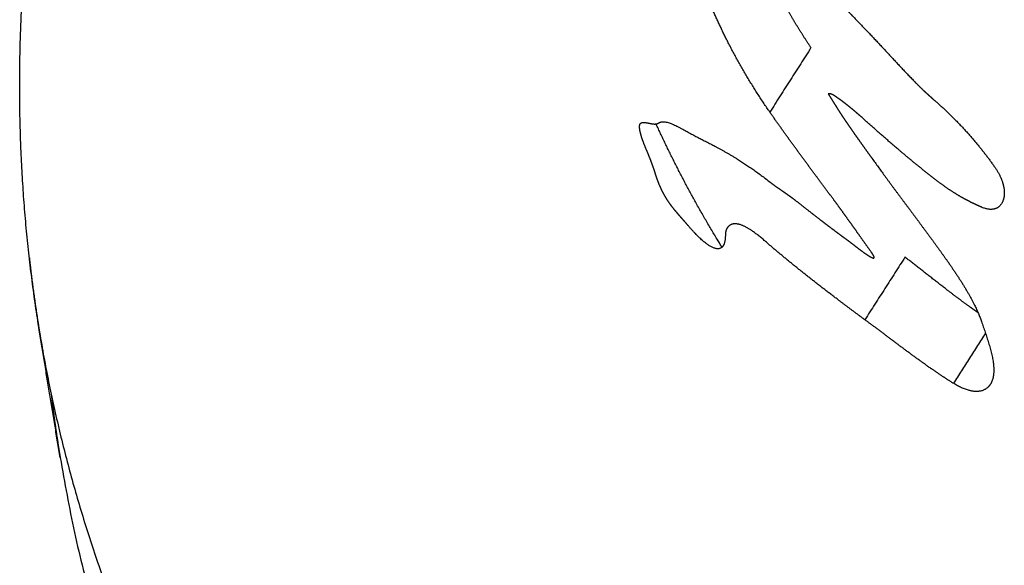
# Model space of a CAD drawing. Header units: millimetres. Extents: x 364 to 1163, y -230 to 1292.
# Tile 10 of 39: x 1050.894 to 1051.319, y -196.477 to -196.241. Entities that reach past the tile are written whole.
import ezdxf

# ---------------------------------------------------------------- set-up
doc = ezdxf.new("R2010")
doc.units = ezdxf.units.MM
doc.layers.add('Make2D$Visible$Curves', color=7, linetype='Continuous', true_color=0x000000)
doc.layers.add('Make2D$Visible$Tangents', color=7, linetype='Continuous', true_color=0x000000)

msp = doc.modelspace()

# ---------------------------------------------------------------- linework, layer by layer
at = {"layer": 'Make2D$Visible$Curves', "color": 18, "lineweight": -3, "true_color": 0x000000}
for points, weights, knots in [([(1050.90287, -196.37647), (1050.89546, -196.33147), (1050.89276, -196.28538), (1050.89664, -196.20105), (1050.90155, -196.16299), (1050.9097, -196.12495), (1050.91187, -196.11487), (1050.91426, -196.10479), (1050.92163, -196.07637), (1050.92714, -196.05807), (1050.93741, -196.02811), (1050.94174, -196.01639), (1050.95282, -195.98851), (1050.95983, -195.97239), (1050.98646, -195.91623), (1051.00902, -195.87699), (1051.03485, -195.83911)], [3727.26542228, 3727.46255208, 3727.66151107, 3728.01857219, 3728.1771807, 3728.3328214, 3728.37409555, 3728.41518769, 3728.53067933, 3728.60458482, 3728.72485394, 3728.77168344, 3728.88275076, 3728.9466098, 3729.16797066, 3729.32060119, 3729.46652587], [0, 0, 0, 0, 0.973718, 0.973718, 1.762852, 1.762852, 1.762852, 1.971992, 1.971992, 2.353587, 2.353587, 2.59999, 2.59999, 2.942908, 2.942908, 3.80468, 3.80468, 3.80468, 3.80468]), ([(1051.21667, -196.19547), (1051.22612, -196.209), (1051.23659, -196.22144), (1051.25294, -196.2391), (1051.25854, -196.24476), (1051.26963, -196.25657), (1051.27514, -196.26264), (1051.28083, -196.26846)], [3722.87997692, 3722.88193227, 3722.86773358, 3722.84204744, 3722.83167592, 3722.81956396, 3722.81678339, 3722.81165688], [0, 0, 0, 0, 0.2871235, 0.2871235, 0.4306852, 0.4306852, 0.574247, 0.574247, 0.574247, 0.574247]), ([(1051.23566, -196.25334), (1051.23312, -196.24954), (1051.23065, -196.24566), (1051.22829, -196.24174), (1051.22597, -196.23789), (1051.22375, -196.23398), (1051.22166, -196.23006), (1051.21961, -196.22622), (1051.21768, -196.22235), (1051.21588, -196.21854), (1051.21409, -196.21472), (1051.21243, -196.21093), (1051.21092, -196.20722)], [3723.76501748, 3723.76667668, 3723.76702101, 3723.76581371, 3723.76462861, 3723.76193716, 3723.75761121, 3723.75336145, 3723.74750989, 3723.74008893, 3723.73266885, 3723.72364307, 3723.71320167], [-0.3128329, -0.3128329, -0.3128329, -0.3128329, -0.2328494, -0.2328494, -0.2328494, -0.1543133, -0.1543133, -0.1543133, -0.0771505, -0.0771505, -0.0771505, 0, 0, 0, 0]), ([(1051.28083, -196.26846), (1051.28207, -196.26971), (1051.28332, -196.27094), (1051.28458, -196.27212), (1051.28522, -196.27272), (1051.28586, -196.2733), (1051.2865, -196.27388), (1051.28715, -196.27446), (1051.28779, -196.27503), (1051.28844, -196.27559)], [3722.81165688, 3722.81052895, 3722.80899809, 3722.80712931, 3722.8061885, 3722.80516086, 3722.80405138, 3722.80294005, 3722.80174615, 3722.80047267], [0, 0, 0, 0, 0.03105189, 0.03105189, 0.03105189, 0.0466764, 0.0466764, 0.0466764, 0.06232692, 0.06232692, 0.06232692, 0.06232692]), ([(1051.2488, -196.2762), (1051.24799, -196.27562), (1051.24718, -196.27503), (1051.24639, -196.27449), (1051.24559, -196.27395), (1051.24478, -196.27346), (1051.24414, -196.27329), (1051.24374, -196.27318), (1051.2434, -196.27321), (1051.24311, -196.27329)], [3723.20404499, 3723.20802939, 3723.21202153, 3723.21631814, 3723.22066197, 3723.22552795, 3723.2313345, 3723.23505402, 3723.23913811, 3723.24321135], [0, 0, 0, 0, 0.02190731, 0.02190731, 0.02190731, 0.04434988, 0.04434988, 0.04434988, 0.0586337, 0.0586337, 0.0586337, 0.0586337]), ([(1051.24311, -196.27329), (1051.24372, -196.27426), (1051.24433, -196.27523), (1051.24494, -196.2762), (1051.24555, -196.27717), (1051.24616, -196.27814), (1051.24677, -196.27911), (1051.248, -196.28105), (1051.24925, -196.28298), (1051.25055, -196.2849)], [3723.24321135, 3723.24456655, 3723.24599314, 3723.24743288, 3723.24887257, 3723.2503255, 3723.25173452, 3723.25455343, 3723.25719745, 3723.25921269], [-0.08152088, -0.08152088, -0.08152088, -0.08152088, -0.06114787, -0.06114787, -0.06114787, -0.0407758, -0.0407758, -0.0407758, 0, 0, 0, 0]), ([(1051.25704, -196.28292), (1051.25605, -196.28204), (1051.25508, -196.28121), (1051.25411, -196.28039), (1051.25321, -196.27964), (1051.25232, -196.27891), (1051.25143, -196.27821), (1051.25054, -196.2775), (1051.24966, -196.27682), (1051.2488, -196.2762)], [3723.1715571, 3723.17461798, 3723.17804295, 3723.18161651, 3723.1849159, 3723.18839462, 3723.19209414, 3723.1958151, 3723.19976327, 3723.20404499], [0, 0, 0, 0, 0.02523116, 0.02523116, 0.02523116, 0.04852335, 0.04852335, 0.04852335, 0.07196146, 0.07196146, 0.07196146, 0.07196146]), ([(1051.24547, -196.31893), (1051.24314, -196.3158), (1051.24081, -196.31267), (1051.23848, -196.30954), (1051.23499, -196.30484), (1051.23151, -196.30014), (1051.22808, -196.29541), (1051.22464, -196.29068), (1051.22124, -196.28592), (1051.2179, -196.28112)], [3723.61120432, 3723.61140864, 3723.61203385, 3723.61292508, 3723.61426305, 3723.61620051, 3723.6182296, 3723.62025916, 3723.62238267, 3723.62408872], [0, 0, 0, 0, 0.0681134, 0.0681134, 0.0681134, 0.1703653, 0.1703653, 0.1703653, 0.2726422, 0.2726422, 0.2726422, 0.2726422]), ([(1051.29096, -196.31144), (1051.28796, -196.30917), (1051.28497, -196.30683), (1051.28201, -196.30443), (1051.27905, -196.30204), (1051.27611, -196.29958), (1051.27319, -196.29709), (1051.26772, -196.29244), (1051.26234, -196.28767), (1051.25704, -196.28292)], [3723.07356452, 3723.08249118, 3723.09117109, 3723.09963575, 3723.1080998, 3723.11635176, 3723.12455742, 3723.13992052, 3723.1552284, 3723.1715571], [0, 0, 0, 0, 0.0727418, 0.0727418, 0.0727418, 0.1454744, 0.1454744, 0.1454744, 0.2816528, 0.2816528, 0.2816528, 0.2816528]), ([(1051.16472, -196.29754), (1051.16399, -196.29586), (1051.16332, -196.29416), (1051.1628, -196.29261), (1051.16242, -196.29148), (1051.16212, -196.29041), (1051.16193, -196.28949), (1051.16174, -196.28857), (1051.16167, -196.2878), (1051.1617, -196.28722), (1051.16174, -196.28667), (1051.16187, -196.28629), (1051.16208, -196.28604), (1051.16221, -196.28588), (1051.16236, -196.28578), (1051.16254, -196.28573)], [3724.66524245, 3724.66338702, 3724.66029412, 3724.65547317, 3724.65198128, 3724.64747828, 3724.64212053, 3724.63674288, 3724.63035955, 3724.62360351, 3724.61721088, 3724.61035768, 3724.60349902, 3724.59913652, 3724.59473102, 3724.59034725], [0, 0, 0, 0, 0.0327162, 0.0327162, 0.0327162, 0.0564247, 0.0564247, 0.0564247, 0.080257, 0.080257, 0.080257, 0.1027181, 0.1027181, 0.1027181, 0.1169348, 0.1169348, 0.1169348, 0.1169348]), ([(1051.16254, -196.28573), (1051.16355, -196.2854), (1051.1649, -196.28575), (1051.16622, -196.28601), (1051.16688, -196.28614), (1051.16753, -196.28626), (1051.16815, -196.28627), (1051.16876, -196.28628), (1051.16934, -196.28618), (1051.16981, -196.28586)], [3724.59034725, 3724.56556844, 3724.54107859, 3724.5167526, 3724.50465179, 3724.49253743, 3724.48035503, 3724.46807922, 3724.45567623, 3724.44332993], [0, 0, 0, 0, 0.0804415, 0.0804415, 0.0804415, 0.1203638, 0.1203638, 0.1203638, 0.1606636, 0.1606636, 0.1606636, 0.1606636]), ([(1051.19725, -196.33939), (1051.19669, -196.33847), (1051.19613, -196.33756), (1051.18558, -196.3202), (1051.17666, -196.30338), (1051.16882, -196.28622)], [3725.53266564, 3725.53729737, 3725.54193704, 3725.63002626, 3725.7154001, 3725.80245285], [-11.5446472, -11.5446472, -11.5446472, -11.5446472, -11.5211452, -11.5211452, -11.0991938, -11.0991938, -11.0991938, -11.0991938]), ([(1051.25055, -196.2849), (1051.25148, -196.28626), (1051.25241, -196.28761), (1051.25336, -196.28896), (1051.25477, -196.29099), (1051.25621, -196.29301), (1051.25765, -196.29502), (1051.25909, -196.29704), (1051.26053, -196.29905), (1051.26198, -196.30105)], [3723.25921269, 3723.26058701, 3723.26185132, 3723.26304892, 3723.26484631, 3723.26649395, 3723.26813621, 3723.26977858, 3723.27141562, 3723.2731882], [-0.1155456, -0.1155456, -0.1155456, -0.1155456, -0.0866711, -0.0866711, -0.0866711, -0.0433369, -0.0433369, -0.0433369, 0, 0, 0, 0]), ([(1051.16847, -196.30755), (1051.16824, -196.30677), (1051.16797, -196.30597), (1051.16769, -196.30515), (1051.16741, -196.30433), (1051.1671, -196.30349), (1051.16678, -196.30264), (1051.16616, -196.30098), (1051.16546, -196.29926), (1051.16472, -196.29754)], [3724.68870053, 3724.68571464, 3724.68298904, 3724.68051993, 3724.6780516, 3724.67583194, 3724.67386429, 3724.67001989, 3724.66710167, 3724.66524245], [0, 0, 0, 0, 0.01705358, 0.01705358, 0.01705358, 0.03409857, 0.03409857, 0.03409857, 0.06748209, 0.06748209, 0.06748209, 0.06748209]), ([(1051.26198, -196.30105), (1051.26727, -196.30846), (1051.27273, -196.31577), (1051.27818, -196.32307), (1051.2809, -196.32671), (1051.28362, -196.33036), (1051.2863, -196.334), (1051.28899, -196.33766), (1051.29165, -196.34132), (1051.29423, -196.34498)], [3723.2731882, 3723.28005732, 3723.28573852, 3723.29283762, 3723.29638758, 3723.30029131, 3723.30487067, 3723.30946192, 3723.31473833, 3723.32101041], [-0.3194029, -0.3194029, -0.3194029, -0.3194029, -0.1598273, -0.1598273, -0.1598273, -0.0800286, -0.0800286, -0.0800286, 0, 0, 0, 0]), ([(1051.31531, -196.30538), (1051.31729, -196.30827), (1051.31836, -196.31101), (1051.31927, -196.3157), (1051.31913, -196.31766), (1051.31742, -196.32244), (1051.31449, -196.3243), (1051.30947, -196.32221)], [3722.81202841, 3722.81917249, 3722.83269611, 3722.86327327, 3722.8801895, 3722.93295844, 3722.97194963, 3722.99769176], [0, 0, 0, 0, 0.0652958, 0.0652958, 0.1305916, 0.1305916, 0.2611833, 0.2611833, 0.2611833, 0.2611833]), ([(1051.17708, -196.32365), (1051.17608, -196.32246), (1051.17505, -196.32111), (1051.17401, -196.31956), (1051.17338, -196.3186), (1051.17274, -196.31754), (1051.17213, -196.31644), (1051.17153, -196.31532), (1051.17095, -196.31413), (1051.17045, -196.31298), (1051.16985, -196.31159), (1051.16934, -196.31022), (1051.16892, -196.30894), (1051.16876, -196.30847), (1051.16861, -196.30801), (1051.16847, -196.30755)], [3724.67789611, 3724.68544326, 3724.69241784, 3724.69739243, 3724.70045063, 3724.70275096, 3724.70377781, 3724.70481115, 3724.70453127, 3724.70307026, 3724.70130355, 3724.69786297, 3724.69366052, 3724.6921099, 3724.69044656, 3724.68870053], [0, 0, 0, 0, 0.0363828, 0.0363828, 0.0363828, 0.0587746, 0.0587746, 0.0587746, 0.0813702, 0.0813702, 0.0813702, 0.1086229, 0.1086229, 0.1086229, 0.1185985, 0.1185985, 0.1185985, 0.1185985]), ([(1051.21799, -196.31132), (1051.21978, -196.31273), (1051.22152, -196.31392), (1051.22328, -196.31512), (1051.22415, -196.31572), (1051.22503, -196.31632), (1051.22593, -196.31696), (1051.22683, -196.3176), (1051.22775, -196.31827), (1051.22869, -196.319)], [3723.89444325, 3723.88242244, 3723.86944925, 3723.85664165, 3723.85024773, 3723.8438854, 3723.83769194, 3723.83148304, 3723.82543666, 3723.81972928], [-0.1114904, -0.1114904, -0.1114904, -0.1114904, -0.055724, -0.055724, -0.055724, -0.0279036, -0.0279036, -0.0279036, 0, 0, 0, 0]), ([(1051.30947, -196.32221), (1051.30797, -196.32159), (1051.30643, -196.32089), (1051.30489, -196.32012), (1051.30334, -196.31935), (1051.30177, -196.31851), (1051.3002, -196.31759), (1051.29715, -196.31583), (1051.29405, -196.31378), (1051.29096, -196.31144)], [3722.99769176, 3723.00546463, 3723.01294798, 3723.02010873, 3723.02726962, 3723.03412119, 3723.04060501, 3723.05311938, 3723.06437789, 3723.07356452], [0, 0, 0, 0, 0.0387877, 0.0387877, 0.0387877, 0.0775772, 0.0775772, 0.0775772, 0.1526395, 0.1526395, 0.1526395, 0.1526395]), ([(1051.22869, -196.319), (1051.23224, -196.32178), (1051.23588, -196.32465), (1051.23958, -196.3275), (1051.24143, -196.32892), (1051.24329, -196.33035), (1051.24517, -196.33175), (1051.24704, -196.33316), (1051.24893, -196.33456), (1051.25082, -196.33593)], [3723.81972928, 3723.79821272, 3723.7774561, 3723.75702256, 3723.74679858, 3723.73665332, 3723.72652712, 3723.71639965, 3723.70629072, 3723.69613976], [-0.2112716, -0.2112716, -0.2112716, -0.2112716, -0.1056701, -0.1056701, -0.1056701, -0.0528386, -0.0528386, -0.0528386, 0, 0, 0, 0]), ([(1051.26169, -196.34153), (1051.25977, -196.33884), (1051.25786, -196.33615), (1051.25594, -196.33345), (1051.25422, -196.33103), (1051.25249, -196.3286), (1051.25075, -196.32618), (1051.24901, -196.32375), (1051.24725, -196.32133), (1051.24547, -196.31893)], [3723.62164029, 3723.61969724, 3723.61780829, 3723.61620971, 3723.61477021, 3723.61352764, 3723.61261223, 3723.6116953, 3723.611063, 3723.61120432], [0, 0, 0, 0, 0.0577463, 0.0577463, 0.0577463, 0.1097484, 0.1097484, 0.1097484, 0.1618528, 0.1618528, 0.1618528, 0.1618528]), ([(1051.18256, -196.32997), (1051.18176, -196.32902), (1051.18098, -196.32813), (1051.1802, -196.32725), (1051.17968, -196.32666), (1051.17916, -196.32607), (1051.17864, -196.32548), (1051.17812, -196.32488), (1051.1776, -196.32428), (1051.17708, -196.32365)], [3724.6360941, 3724.64167416, 3724.64761941, 3724.65364318, 3724.65770846, 3724.66181287, 3724.66588003, 3724.66994792, 3724.67397984, 3724.67789611], [-0.06567138, -0.06567138, -0.06567138, -0.06567138, -0.03771875, -0.03771875, -0.03771875, -0.01886221, -0.01886221, -0.01886221, 0, 0, 0, 0]), ([(1051.19871, -196.33445), (1051.19868, -196.33869), (1051.1971, -196.34086), (1051.19092, -196.33881), (1051.18677, -196.33497), (1051.18256, -196.32997)], [3724.39738613, 3724.43792242, 3724.48421539, 3724.5701898, 3724.60645642, 3724.6360941], [0, 0, 0, 0, 0.1496397, 0.1496397, 0.2992794, 0.2992794, 0.2992794, 0.2992794]), ([(1051.19968, -196.33087), (1051.19952, -196.33106), (1051.19938, -196.33128), (1051.19926, -196.33153), (1051.19914, -196.33178), (1051.19904, -196.33205), (1051.19895, -196.33236), (1051.19879, -196.33294), (1051.19871, -196.33364), (1051.19871, -196.33445)], [3724.34784328, 3724.35220913, 3724.35656243, 3724.36088089, 3724.36519954, 3724.36949094, 3724.37372957, 3724.38183992, 3724.38981217, 3724.39738613], [-0.05697133, -0.05697133, -0.05697133, -0.05697133, -0.04243035, -0.04243035, -0.04243035, -0.02788811, -0.02788811, -0.02788811, 0, 0, 0, 0]), ([(1051.21547, -196.33645), (1051.21173, -196.33321), (1051.20834, -196.33085), (1051.20292, -196.32887), (1051.20093, -196.32927), (1051.19968, -196.33087)], [3724.15848491, 3724.18286873, 3724.2120775, 3724.27714027, 3724.31269915, 3724.34784328], [0, 0, 0, 0, 0.117, 0.117, 0.2340001, 0.2340001, 0.2340001, 0.2340001]), ([(1051.25893, -196.3707), (1051.25506, -196.36786), (1051.25127, -196.36503), (1051.24754, -196.36222), (1051.24193, -196.35798), (1051.23646, -196.35376), (1051.23112, -196.34948), (1051.22578, -196.34521), (1051.22056, -196.34088), (1051.21547, -196.33645)], [3723.90356362, 3723.92327483, 3723.94350734, 3723.96414172, 3723.99514491, 3724.02706493, 3724.05954235, 3724.09205983, 3724.12514707, 3724.15848491], [-0.4254915, -0.4254915, -0.4254915, -0.4254915, -0.3193023, -0.3193023, -0.3193023, -0.1597471, -0.1597471, -0.1597471, 0, 0, 0, 0]), ([(1051.25082, -196.33593), (1051.25273, -196.3373), (1051.25472, -196.33893), (1051.25668, -196.34039), (1051.25829, -196.34159), (1051.25994, -196.34281), (1051.26144, -196.34362), (1051.26182, -196.34382), (1051.26219, -196.344), (1051.2625, -196.34405), (1051.26261, -196.34407), (1051.26272, -196.34407), (1051.2628, -196.34404), (1051.26285, -196.34401), (1051.26288, -196.34398), (1051.26291, -196.34392), (1051.26293, -196.34386), (1051.26293, -196.34378), (1051.26291, -196.34369), (1051.2629, -196.34361), (1051.26287, -196.34351), (1051.26283, -196.34341), (1051.26277, -196.34324), (1051.26267, -196.34306), (1051.26257, -196.34288), (1051.26232, -196.34243), (1051.26201, -196.34197), (1051.26169, -196.34153)], [3723.69613976, 3723.68588946, 3723.67718803, 3723.66765433, 3723.65982247, 3723.65192191, 3723.64221372, 3723.63977646, 3723.63717088, 3723.63425288, 3723.63318879, 3723.63206213, 3723.63091277, 3723.63018329, 3723.6294312, 3723.62871123, 3723.6279858, 3723.62727591, 3723.6266569, 3723.62611143, 3723.62562164, 3723.62519925, 3723.6244708, 3723.62391634, 3723.62347885, 3723.62241124, 3723.62193522, 3723.62164029], [0, 0, 0, 0, 0.053264, 0.053264, 0.053264, 0.0971859, 0.0971859, 0.0971859, 0.1082448, 0.1082448, 0.1082448, 0.1122743, 0.1122743, 0.1122743, 0.114834, 0.114834, 0.114834, 0.1174234, 0.1174234, 0.1174234, 0.1196932, 0.1196932, 0.1196932, 0.1236122, 0.1236122, 0.1236122, 0.1331741, 0.1331741, 0.1331741, 0.1331741]), ([(1051.30778, -196.36767), (1051.30659, -196.36684), (1051.3054, -196.366), (1051.30421, -196.36514), (1051.301, -196.36282), (1051.2978, -196.36043), (1051.29464, -196.35801), (1051.28833, -196.35318), (1051.28214, -196.34825), (1051.2762, -196.34369)], [3723.896085, 3723.90130117, 3723.90647081, 3723.91161074, 3723.92553439, 3723.93924907, 3723.95310637, 3723.98079131, 3724.00911848, 3724.04058358], [-0.2814142, -0.2814142, -0.2814142, -0.2814142, -0.250566, -0.250566, -0.250566, -0.1670189, -0.1670189, -0.1670189, 0, 0, 0, 0]), ([(1051.2971, -196.39809), (1051.29384, -196.39606), (1051.29058, -196.39388), (1051.28733, -196.39163), (1051.28246, -196.38824), (1051.27763, -196.38467), (1051.27288, -196.38112), (1051.26813, -196.37757), (1051.26346, -196.37403), (1051.25893, -196.3707)], [3723.73542513, 3723.7498107, 3723.76364178, 3723.77724964, 3723.7976946, 3723.81765808, 3723.83832001, 3723.85899712, 3723.88040328, 3723.90356362], [-0.3321632, -0.3321632, -0.3321632, -0.3321632, -0.2492477, -0.2492477, -0.2492477, -0.1246926, -0.1246926, -0.1246926, 0, 0, 0, 0]), ([(1051.31443, -196.39447), (1051.31395, -196.39802), (1051.31223, -196.40052), (1051.30632, -196.40218), (1051.302, -196.40115), (1051.2971, -196.39809)], [3723.54596809, 3723.57941063, 3723.61497423, 3723.68240397, 3723.71383738, 3723.73542513], [0, 0, 0, 0, 0.1250035, 0.1250035, 0.250007, 0.250007, 0.250007, 0.250007])]:
    msp.add_rational_spline(points, weights, degree=3, knots=knots, dxfattribs=at)
for points, weights, degree in [([(1051.2179, -196.28112), (1051.20772, -196.26647), (1051.19897, -196.25055), (1051.19273, -196.23567)], [3723.62408872, 3723.62927974, 3723.61208036, 3723.56888358], 3), ([(1051.23566, -196.25334), (1051.2179, -196.28112)], [3723.76501748, 3723.62408872], 1), ([(1051.28844, -196.27559), (1051.29835, -196.28412), (1051.30793, -196.29466), (1051.31531, -196.30538)], [3722.80047267, 3722.78071573, 3722.78565365, 3722.81202841], 3), ([(1051.16981, -196.28586), (1051.17331, -196.28358), (1051.18057, -196.28895), (1051.18739, -196.29234)], [3724.44332993, 3724.35163106, 3724.26918487, 3724.18607604], 3), ([(1051.18739, -196.29234), (1051.19611, -196.29673), (1051.20585, -196.30176), (1051.21799, -196.31132)], [3724.18607604, 3724.08023609, 3723.97619353, 3723.89444325], 3), ([(1051.2762, -196.34369), (1051.25893, -196.3707)], [3724.04058358, 3723.90356362], 1), ([(1051.29423, -196.34498), (1051.30063, -196.35403), (1051.30648, -196.36333), (1051.30923, -196.37143)], [3723.32101041, 3723.3362687, 3723.36057022, 3723.40272066], 3), ([(1051.30923, -196.37143), (1051.31209, -196.37982), (1051.31523, -196.38852), (1051.31443, -196.39447)], [3723.40272066, 3723.44633385, 3723.49012689, 3723.54596809], 3), ([(1050.91166, -196.43016), (1050.90277, -196.37611)], [3189.80859318, 3189.49547178], 1), ([(1051.31094, -196.37645), (1051.2971, -196.39809)], [3723.84520393, 3723.73542513], 1), ([(1050.9078, -196.40287), (1050.90942, -196.41656), (1050.91166, -196.43016)], [3703.30970557, 3714.89519915, 3727.63317801], 2), ([(1050.91166, -196.43016), (1050.96025, -196.72543), (1051.25122, -196.9041)], [3727.63317801, 3488.18354801, 3725.22864295], 2)]:
    msp.add_rational_spline(points, weights, degree=degree, dxfattribs=at)
at = {"layer": 'Make2D$Visible$Tangents', "color": 18, "lineweight": -3, "true_color": 0x000000}
for points, weights, knots in [([(1050.89834, -196.34379), (1050.8988, -196.34803), (1050.89931, -196.35226), (1050.90073, -196.36304), (1050.9017, -196.36958), (1050.90277, -196.37611)], [3727.43133836, 3727.40984309, 3727.38837927, 3727.33363399, 3727.30040246, 3727.26726487], [-4.5835274, -4.5835274, -4.5835274, -4.5835274, -4.4867934, -4.4867934, -4.3364049, -4.3364049, -4.3364049, -4.3364049]), ([(1050.90277, -196.37611), (1050.91775, -196.46697), (1050.9535, -196.55426), (1051.06641, -196.71701), (1051.14633, -196.7911), (1051.24238, -196.85003)], [3727.26726487, 3726.80607747, 3726.36308386, 3725.53743782, 3725.16167838, 3724.86289147], [-4.336405, -4.336405, -4.336405, -4.336405, -2.243397, -2.243397, 0, 0, 0, 0])]:
    msp.add_rational_spline(points, weights, degree=3, knots=knots, dxfattribs=at)

doc.saveas('drawing.dxf')
